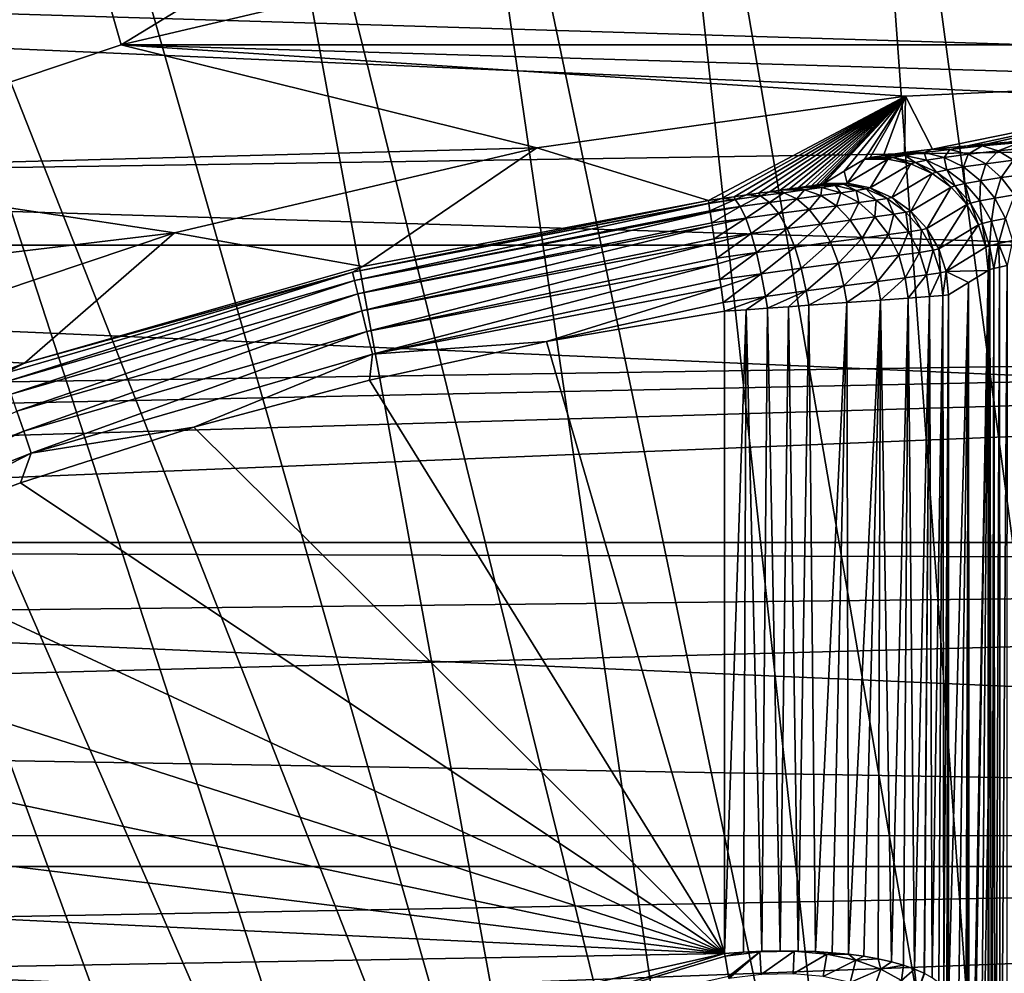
# Model space of a CAD drawing. Header units: metres. Extents: x -22 to 72, y -222 to 22.
# Tile 186 of 256: x -5.61 to -1.22, y 13.99 to 18.24. Entities that reach past the tile are written whole.
import ezdxf

# ---------------------------------------------------------------- set-up
doc = ezdxf.new("R2010")
doc.units = ezdxf.units.M
doc.layers.add('solid_509499_SW0002', color=7, linetype='CONTINUOUS')

msp = doc.modelspace()

# ---------------------------------------------------------------- linework, layer by layer
at = {"layer": 'solid_509499_SW0002'}
for points in [[(-0.612328, 11.68392, 120.188515), (-0.974193, 21.692097, 120.013718), (-1.946424, 21.626549, 120.013718)], [(-1.222978, 11.63586, 120.188515), (-1.946424, 21.626549, 120.013718), (-2.914736, 21.517445, 120.013718)], [(-1.222978, 11.63586, 120.188515), (-0.612328, 11.68392, 120.188515), (-1.946424, 21.626549, 120.013718)], [(-1.830276, 11.555908, 120.188515), (-2.914736, 21.517445, 120.013718), (-3.877178, 21.365009, 120.013718)], [(-1.830276, 11.555908, 120.188515), (-1.222978, 11.63586, 120.188515), (-2.914736, 21.517445, 120.013718)], [(-2.432557, 11.444283, 120.188515), (-3.877178, 21.365009, 120.013718), (-4.831811, 21.169548, 120.013718)], [(-2.432557, 11.444283, 120.188515), (-1.830276, 11.555908, 120.188515), (-3.877178, 21.365009, 120.013718)], [(-3.028171, 11.301288, 120.188515), (-4.831811, 21.169548, 120.013718), (-5.776714, 20.931454, 120.013718)], [(-3.028171, 11.301288, 120.188515), (-2.432557, 11.444283, 120.188515), (-4.831811, 21.169548, 120.013718)], [(-3.028171, 11.301288, 120.188515), (-5.776714, 20.931454, 120.013718), (-6.709983, 20.651205, 120.013718)], [(-3.615485, 11.127317, 120.188515), (-6.709983, 20.651205, 120.013718), (-7.62974, 20.329369, 120.013718)], [(-3.615485, 11.127317, 120.188515), (-3.028171, 11.301288, 120.188515), (-6.709983, 20.651205, 120.013718)], [(-4.192889, 10.922849, 120.188515), (-7.62974, 20.329369, 120.013718), (-8.53413, 19.966591, 120.013718)], [(-4.192889, 10.922849, 120.188515), (-3.615485, 11.127317, 120.188515), (-7.62974, 20.329369, 120.013718)], [(-4.7588, 10.68844, 120.188515), (-8.53413, 19.966591, 120.013718), (-9.421335, 19.563604, 120.013718)], [(-4.7588, 10.68844, 120.188515), (-4.192889, 10.922849, 120.188515), (-8.53413, 19.966591, 120.013718)], [(-5.311668, 10.424736, 120.188515), (-9.421335, 19.563604, 120.013718), (-10.289566, 19.121218, 120.013718)], [(-5.311668, 10.424736, 120.188515), (-4.7588, 10.68844, 120.188515), (-9.421335, 19.563604, 120.013718)], [(-5.849977, 10.132458, 120.188515), (-5.311668, 10.424736, 120.188515), (-10.289566, 19.121218, 120.013718)], [(-5.318014, 18.69006, 6.7), (-3.57045, 19.101093, 6.7), (-5.158547, 18.130413, 40.038475)], [(-3.57045, 19.101093, 6.7), (-3.463678, 18.529043, 40.038475), (-5.158547, 18.130413, 40.038475)], [(-6.828311, 19.064013, 6.7), (-5.318014, 18.69006, 6.7), (-7.019339, 18.119843, 6.7)], [(-7.019339, 18.119843, 6.7), (-5.318014, 18.69006, 6.7), (-6.809405, 17.577101, 40.038475)], [(-5.318014, 18.69006, 6.7), (-5.158547, 18.130413, 40.038475), (-6.809405, 17.577101, 40.038475)], [(-8.320589, 18.351847, 0.034086), (9.419344, 17.812874, 0.034086), (7.757732, 18.596777, 0.034086)], [(-5.158554, 18.130411, 90), (-5.158547, 18.130413, 40.038475), (-3.463678, 18.529043, 40.038475)], [(-3.463683, 18.529041, 90), (-5.158554, 18.130411, 90), (-3.463678, 18.529043, 40.038475)], [(5.158554, 18.130411, 90), (-5.158554, 18.130411, 90), (-3.463683, 18.529041, 90)], [(5.158554, 18.130411, 90), (-3.463683, 18.529041, 90), (3.463683, 18.529041, 90)], [(-14.462714, 17.236006), (-12.905463, 18.430925), (14.462714, 17.236006)], [(-12.905463, 18.430925), (12.905463, 18.430925), (14.462714, 17.236006)], [(-9.957514, 17.517717, 0.034086), (9.419344, 17.812874, 0.034086), (-8.320589, 18.351847, 0.034086)], [(-6.809413, 17.577099, 90), (-6.809405, 17.577101, 40.038475), (-5.158547, 18.130413, 40.038475)], [(-5.158554, 18.130411, 90), (-6.809413, 17.577099, 90), (-5.158547, 18.130413, 40.038475)], [(-3.303431, 17.67181, 90), (-6.809413, 17.577099, 90), (-5.158554, 18.130411, 90)], [(0, 17.977919, 90), (-5.158554, 18.130411, 90), (5.158554, 18.130411, 90)], [(-1.658791, 17.901228, 90), (-3.303431, 17.67181, 90), (-5.158554, 18.130411, 90)], [(0, 17.977919, 90), (-1.658791, 17.901228, 90), (-5.158554, 18.130411, 90)], [(-1.537294, 17.664787, 104.11422), (-1.658791, 17.901228, 90), (0, 17.977919, 90)], [(-1.381157, 17.680735, 103.939835), (-1.537294, 17.664787, 104.11422), (0, 17.977919, 90)], [(-1.292765, 17.688786, 103.861588), (-1.381157, 17.680735, 103.939835), (0, 17.977919, 90)], [(-1.19811, 17.696701, 103.790024), (-1.292765, 17.688786, 103.861588), (0, 17.977919, 90)], [(-2.53769, 17.436235, 110.508728), (-3.303431, 17.67181, 90), (-1.658791, 17.901228, 90)], [(-2.480081, 17.444578, 110.505585), (-2.53769, 17.436235, 110.508728), (-1.658791, 17.901228, 90)], [(-2.423141, 17.452744, 110.496185), (-2.480081, 17.444578, 110.505585), (-1.658791, 17.901228, 90)], [(-2.367756, 17.460617, 110.480675), (-2.423141, 17.452744, 110.496185), (-1.658791, 17.901228, 90)], [(-2.314668, 17.468111, 110.459328), (-2.367756, 17.460617, 110.480675), (-1.658791, 17.901228, 90)], [(-2.264556, 17.475149, 110.432487), (-2.314668, 17.468111, 110.459328), (-1.658791, 17.901228, 90)], [(-2.218028, 17.481678, 110.400566), (-2.264556, 17.475149, 110.432487), (-1.658791, 17.901228, 90)], [(-2.175621, 17.48765, 110.364037), (-2.218028, 17.481678, 110.400566), (-1.658791, 17.901228, 90)], [(-2.137779, 17.493031, 110.32341), (-2.175621, 17.48765, 110.364037), (-1.658791, 17.901228, 90)], [(-2.104899, 17.497793, 110.279243), (-2.137779, 17.493031, 110.32341), (-1.658791, 17.901228, 90)], [(-2.077294, 17.501921, 110.232124), (-2.104899, 17.497793, 110.279243), (-1.658791, 17.901228, 90)], [(-2.055173, 17.505402, 110.182564), (-2.077294, 17.501921, 110.232124), (-1.658791, 17.901228, 90)], [(-2.038746, 17.508226, 110.13121), (-2.055173, 17.505402, 110.182564), (-1.658791, 17.901228, 90)], [(-2.028151, 17.510376, 110.078812), (-2.038746, 17.508226, 110.13121), (-1.658791, 17.901228, 90)], [(-2.023374, 17.511854, 110.026176), (-2.028151, 17.510376, 110.078812), (-1.658791, 17.901228, 90)], [(-1.932446, 17.566481, 107.500099), (-2.023374, 17.511854, 110.026176), (-1.658791, 17.901228, 90)], [(-1.840897, 17.620955, 104.956375), (-1.932446, 17.566481, 107.500099), (-1.658791, 17.901228, 90)], [(-1.816115, 17.627386, 104.736359), (-1.840897, 17.620955, 104.956375), (-1.658791, 17.901228, 90)], [(-1.756975, 17.637205, 104.518257), (-1.816115, 17.627386, 104.736359), (-1.658791, 17.901228, 90)], [(-1.663446, 17.649944, 104.308777), (-1.756975, 17.637205, 104.518257), (-1.658791, 17.901228, 90)], [(-1.537294, 17.664787, 104.11422), (-1.663446, 17.649944, 104.308777), (-1.658791, 17.901228, 90)], [(-9.957514, 17.517717, 0.034086), (11.002612, 16.880907, 0.034086), (9.419344, 17.812874, 0.034086)], [(-3.303431, 17.67181, 90), (-4.919887, 17.291624, 90), (-6.809413, 17.577099, 90)], [(-4.079855, 17.14109, 110.508728), (-4.919887, 17.291624, 90), (-3.303431, 17.67181, 90)], [(-2.53769, 17.436235, 110.508728), (-4.079855, 17.14109, 110.508728), (-3.303431, 17.67181, 90)], [(-1.575781, 17.649755, 104.334122), (-1.663446, 17.649944, 104.308777), (-1.537294, 17.664787, 104.11422)], [(-1.575781, 17.649755, 104.334122), (-1.537294, 17.664787, 104.11422), (-1.460394, 17.664238, 104.147362)], [(-1.575781, 17.649755, 104.334122), (-1.460394, 17.664238, 104.147362), (-1.485332, 17.628065, 104.381866)], [(-1.460394, 17.664238, 104.147362), (-1.537294, 17.664787, 104.11422), (-1.381157, 17.680735, 103.939835)], [(-1.460394, 17.664238, 104.147362), (-1.378249, 17.642557, 104.20829), (-1.485332, 17.628065, 104.381866)], [(-1.460394, 17.664238, 104.147362), (-1.381157, 17.680735, 103.939835), (-1.316822, 17.679735, 103.978935)], [(-1.460394, 17.664238, 104.147362), (-1.316822, 17.679735, 103.978935), (-1.378249, 17.642557, 104.20829)], [(-1.316822, 17.679735, 103.978935), (-1.381157, 17.680735, 103.939835), (-1.292765, 17.688786, 103.861588)], [(-1.316822, 17.679735, 103.978935), (-1.244935, 17.658056, 104.051689), (-1.378249, 17.642557, 104.20829)], [(-1.316822, 17.679735, 103.978935), (-1.292765, 17.688786, 103.861588), (-1.19811, 17.696701, 103.790024)], [(-1.316822, 17.679735, 103.978935), (-1.19811, 17.696701, 103.790024), (-1.147682, 17.695169, 103.833282)], [(-1.316822, 17.679735, 103.978935), (-1.147682, 17.695169, 103.833282), (-1.244935, 17.658056, 104.051689)], [(-1.147682, 17.695169, 103.833282), (-1.087798, 17.673487, 103.916199), (-1.244935, 17.658056, 104.051689)], [(-1.244935, 17.658056, 104.051689), (-1.087798, 17.673487, 103.916199), (-1.17671, 17.615633, 104.118591)], [(-1.918946, 17.512861, 110.029846), (-1.932446, 17.566481, 107.500099), (-1.840897, 17.620955, 104.956375)], [(-1.737138, 17.62089, 104.959999), (-1.918946, 17.512861, 110.029846), (-1.840897, 17.620955, 104.956375)], [(-1.737138, 17.62089, 104.959999), (-1.81587, 17.491911, 110.03299), (-1.918946, 17.512861, 110.029846)], [(-1.737138, 17.62089, 104.959999), (-1.840897, 17.620955, 104.956375), (-1.816115, 17.627386, 104.736359)], [(-1.715093, 17.627378, 104.745064), (-1.816115, 17.627386, 104.736359), (-1.756975, 17.637205, 104.518257)], [(-1.715093, 17.627378, 104.745064), (-1.737138, 17.62089, 104.959999), (-1.816115, 17.627386, 104.736359)], [(-1.737138, 17.62089, 104.959999), (-1.634916, 17.599167, 104.963112), (-1.81587, 17.491911, 110.03299)], [(-1.661113, 17.637218, 104.534813), (-1.756975, 17.637205, 104.518257), (-1.663446, 17.649944, 104.308777)], [(-1.715093, 17.627378, 104.745064), (-1.756975, 17.637205, 104.518257), (-1.661113, 17.637218, 104.534813)], [(-1.715093, 17.627378, 104.745064), (-1.634916, 17.599167, 104.963112), (-1.737138, 17.62089, 104.959999)], [(-1.715093, 17.627378, 104.745064), (-1.661113, 17.637218, 104.534813), (-1.614511, 17.605665, 104.76355)], [(-1.715093, 17.627378, 104.745064), (-1.614511, 17.605665, 104.76355), (-1.634916, 17.599167, 104.963112)], [(-1.661113, 17.637218, 104.534813), (-1.663446, 17.649944, 104.308777), (-1.575781, 17.649755, 104.334122)], [(-1.661113, 17.637218, 104.534813), (-1.575781, 17.649755, 104.334122), (-1.564477, 17.615517, 104.568298)], [(-1.661113, 17.637218, 104.534813), (-1.564477, 17.615517, 104.568298), (-1.614511, 17.605665, 104.76355)], [(-1.575781, 17.649755, 104.334122), (-1.485332, 17.628065, 104.381866), (-1.564477, 17.615517, 104.568298)], [(-1.564477, 17.615517, 104.568298), (-1.485332, 17.628065, 104.381866), (-1.47385, 17.573048, 104.598534)], [(-1.485332, 17.628065, 104.381866), (-1.378249, 17.642557, 104.20829), (-1.400219, 17.585621, 104.425285)], [(-1.485332, 17.628065, 104.381866), (-1.400219, 17.585621, 104.425285), (-1.47385, 17.573048, 104.598534)], [(-1.378249, 17.642557, 104.20829), (-1.300636, 17.600128, 104.26403), (-1.400219, 17.585621, 104.425285)], [(-1.378249, 17.642557, 104.20829), (-1.244935, 17.658056, 104.051689), (-1.300636, 17.600128, 104.26403)], [(-1.244935, 17.658056, 104.051689), (-1.17671, 17.615633, 104.118591), (-1.300636, 17.600128, 104.26403)], [(-4.919887, 17.291624, 90), (-8.402176, 16.873825, 90), (-6.809413, 17.577099, 90)], [(-1.634916, 17.599167, 104.963112), (-1.719443, 17.449848, 110.035446), (-1.81587, 17.491911, 110.03299)], [(-1.634916, 17.599167, 104.963112), (-1.53943, 17.556654, 104.965538), (-1.719443, 17.449848, 110.035446)], [(-1.614511, 17.605665, 104.76355), (-1.53943, 17.556654, 104.965538), (-1.634916, 17.599167, 104.963112)], [(-1.614511, 17.605665, 104.76355), (-1.564477, 17.615517, 104.568298), (-1.520418, 17.563175, 104.780022)], [(-1.614511, 17.605665, 104.76355), (-1.520418, 17.563175, 104.780022), (-1.53943, 17.556654, 104.965538)], [(-1.564477, 17.615517, 104.568298), (-1.47385, 17.573048, 104.598534), (-1.520418, 17.563175, 104.780022)], [(-1.47385, 17.573048, 104.598534), (-1.400219, 17.585621, 104.425285), (-1.393192, 17.511669, 104.624184)], [(-1.400219, 17.585621, 104.425285), (-1.300636, 17.600128, 104.26403), (-1.324162, 17.524279, 104.462479)], [(-1.400219, 17.585621, 104.425285), (-1.324162, 17.524279, 104.462479), (-1.393192, 17.511669, 104.624184)], [(-1.300636, 17.600128, 104.26403), (-1.23095, 17.538811, 104.312141), (-1.324162, 17.524279, 104.462479)], [(-1.300636, 17.600128, 104.26403), (-1.17671, 17.615633, 104.118591), (-1.23095, 17.538811, 104.312141)], [(-1.17671, 17.615633, 104.118591), (-1.11513, 17.554319, 104.176727), (-1.23095, 17.538811, 104.312141)], [(-1.918946, 17.512861, 110.029846), (-2.023374, 17.511854, 110.026176), (-1.932446, 17.566481, 107.500099)], [(-1.53943, 17.556654, 104.965538), (-1.633937, 17.388535, 110.037109), (-1.719443, 17.449848, 110.035446)], [(-1.53943, 17.556654, 104.965538), (-1.454853, 17.495214, 104.967194), (-1.633937, 17.388535, 110.037109)], [(-1.520418, 17.563175, 104.780022), (-1.454853, 17.495214, 104.967194), (-1.53943, 17.556654, 104.965538)], [(-1.520418, 17.563175, 104.780022), (-1.47385, 17.573048, 104.598534), (-1.43693, 17.501766, 104.793755)], [(-1.520418, 17.563175, 104.780022), (-1.43693, 17.501766, 104.793755), (-1.454853, 17.495214, 104.967194)], [(-1.47385, 17.573048, 104.598534), (-1.393192, 17.511669, 104.624184), (-1.43693, 17.501766, 104.793755)], [(-1.324162, 17.524279, 104.462479), (-1.23095, 17.538811, 104.312141), (-1.260488, 17.446718, 104.491814)], [(-1.23095, 17.538811, 104.312141), (-1.172237, 17.461281, 104.350517), (-1.260488, 17.446718, 104.491814)], [(-1.23095, 17.538811, 104.312141), (-1.11513, 17.554319, 104.176727), (-1.172237, 17.461281, 104.350517)], [(-9.957514, 17.517717, 0.034086), (-11.511685, 16.537945, 0.034086), (11.002612, 16.880907, 0.034086)], [(-2.108599, 17.483589, 110.444412), (-2.175621, 17.48765, 110.364037), (-2.137779, 17.493031, 110.32341)], [(-2.031358, 17.494335, 110.35656), (-2.137779, 17.493031, 110.32341), (-2.104899, 17.497793, 110.279243)], [(-2.108599, 17.483589, 110.444412), (-2.137779, 17.493031, 110.32341), (-2.031358, 17.494335, 110.35656)], [(-2.108599, 17.483589, 110.444412), (-2.031358, 17.494335, 110.35656), (-2.035973, 17.458544, 110.516327)], [(-2.031358, 17.494335, 110.35656), (-2.104899, 17.497793, 110.279243), (-2.077294, 17.501921, 110.232124)], [(-1.972581, 17.502884, 110.255653), (-2.077294, 17.501921, 110.232124), (-2.055173, 17.505402, 110.182564)], [(-2.031358, 17.494335, 110.35656), (-2.077294, 17.501921, 110.232124), (-1.972581, 17.502884, 110.255653)], [(-1.972581, 17.502884, 110.255653), (-2.055173, 17.505402, 110.182564), (-2.038746, 17.508226, 110.13121)], [(-1.934595, 17.509096, 110.14537), (-2.038746, 17.508226, 110.13121), (-2.028151, 17.510376, 110.078812)], [(-1.972581, 17.502884, 110.255653), (-2.038746, 17.508226, 110.13121), (-1.934595, 17.509096, 110.14537)], [(-2.031358, 17.494335, 110.35656), (-1.946368, 17.470783, 110.413971), (-2.035973, 17.458544, 110.516327)], [(-2.031358, 17.494335, 110.35656), (-1.972581, 17.502884, 110.255653), (-1.946368, 17.470783, 110.413971)], [(-1.934595, 17.509096, 110.14537), (-2.028151, 17.510376, 110.078812), (-2.023374, 17.511854, 110.026176)], [(-1.934595, 17.509096, 110.14537), (-2.023374, 17.511854, 110.026176), (-1.918946, 17.512861, 110.029846)], [(-1.972581, 17.502884, 110.255653), (-1.934595, 17.509096, 110.14537), (-1.878149, 17.480511, 110.296341)], [(-1.972581, 17.502884, 110.255653), (-1.878149, 17.480511, 110.296341), (-1.946368, 17.470783, 110.413971)], [(-1.934595, 17.509096, 110.14537), (-1.918946, 17.512861, 110.029846), (-1.834044, 17.487591, 110.16774)], [(-1.934595, 17.509096, 110.14537), (-1.834044, 17.487591, 110.16774), (-1.878149, 17.480511, 110.296341)], [(-1.918946, 17.512861, 110.029846), (-1.81587, 17.491911, 110.03299), (-1.834044, 17.487591, 110.16774)], [(-1.834044, 17.487591, 110.16774), (-1.81587, 17.491911, 110.03299), (-1.739898, 17.445023, 110.187691)], [(-1.81587, 17.491911, 110.03299), (-1.719443, 17.449848, 110.035446), (-1.739898, 17.445023, 110.187691)], [(-1.454853, 17.495214, 104.967194), (-1.56314, 17.310684, 110.037903), (-1.633937, 17.388535, 110.037109)], [(-1.454853, 17.495214, 104.967194), (-1.384884, 17.41753, 104.967987), (-1.56314, 17.310684, 110.037903)], [(-1.43693, 17.501766, 104.793755), (-1.384884, 17.41753, 104.967987), (-1.454853, 17.495214, 104.967194)], [(-1.43693, 17.501766, 104.793755), (-1.393192, 17.511669, 104.624184), (-1.367696, 17.424124, 104.804138)], [(-1.43693, 17.501766, 104.793755), (-1.367696, 17.424124, 104.804138), (-1.384884, 17.41753, 104.967987)], [(-1.393192, 17.511669, 104.624184), (-1.324162, 17.524279, 104.462479), (-1.326032, 17.434065, 104.644142)], [(-1.393192, 17.511669, 104.624184), (-1.326032, 17.434065, 104.644142), (-1.367696, 17.424124, 104.804138)], [(-1.324162, 17.524279, 104.462479), (-1.260488, 17.446718, 104.491814), (-1.326032, 17.434065, 104.644142)], [(-2.535856, 17.423637, 110.612442), (-2.53769, 17.436235, 110.508728), (-2.480081, 17.444578, 110.505585)], [(-2.418888, 17.440464, 110.601501), (-2.535856, 17.423637, 110.612442), (-2.480081, 17.444578, 110.505585)], [(-2.418888, 17.440464, 110.601501), (-2.480081, 17.444578, 110.505585), (-2.423141, 17.452744, 110.496185)], [(-2.418888, 17.440464, 110.601501), (-2.423141, 17.452744, 110.496185), (-2.367756, 17.460617, 110.480675)], [(-2.418888, 17.440464, 110.601501), (-2.367756, 17.460617, 110.480675), (-2.306027, 17.456348, 110.569016)], [(-2.418888, 17.440464, 110.601501), (-2.306027, 17.456348, 110.569016), (-2.395508, 17.409107, 110.699188)], [(-2.306027, 17.456348, 110.569016), (-2.264803, 17.427378, 110.6614), (-2.395508, 17.409107, 110.699188)], [(-2.306027, 17.456348, 110.569016), (-2.367756, 17.460617, 110.480675), (-2.314668, 17.468111, 110.459328)], [(-2.306027, 17.456348, 110.569016), (-2.314668, 17.468111, 110.459328), (-2.264556, 17.475149, 110.432487)], [(-2.306027, 17.456348, 110.569016), (-2.264556, 17.475149, 110.432487), (-2.201318, 17.47084, 110.51606)], [(-2.306027, 17.456348, 110.569016), (-2.201318, 17.47084, 110.51606), (-2.264803, 17.427378, 110.6614)], [(-2.201318, 17.47084, 110.51606), (-2.143473, 17.443985, 110.599762), (-2.264803, 17.427378, 110.6614)], [(-2.264803, 17.427378, 110.6614), (-2.143473, 17.443985, 110.599762), (-2.224218, 17.378073, 110.745041)], [(-2.201318, 17.47084, 110.51606), (-2.264556, 17.475149, 110.432487), (-2.218028, 17.481678, 110.400566)], [(-2.143473, 17.443985, 110.599762), (-2.087883, 17.396585, 110.675499), (-2.224218, 17.378073, 110.745041)], [(-2.108599, 17.483589, 110.444412), (-2.218028, 17.481678, 110.400566), (-2.175621, 17.48765, 110.364037)], [(-2.201318, 17.47084, 110.51606), (-2.218028, 17.481678, 110.400566), (-2.108599, 17.483589, 110.444412)], [(-2.201318, 17.47084, 110.51606), (-2.108599, 17.483589, 110.444412), (-2.143473, 17.443985, 110.599762)], [(-2.108599, 17.483589, 110.444412), (-2.035973, 17.458544, 110.516327), (-2.143473, 17.443985, 110.599762)], [(-2.143473, 17.443985, 110.599762), (-2.035973, 17.458544, 110.516327), (-2.087883, 17.396585, 110.675499)], [(-2.035973, 17.458544, 110.516327), (-1.967039, 17.412779, 110.581337), (-2.087883, 17.396585, 110.675499)], [(-2.035973, 17.458544, 110.516327), (-1.946368, 17.470783, 110.413971), (-1.967039, 17.412779, 110.581337)], [(-1.946368, 17.470783, 110.413971), (-1.866271, 17.426367, 110.46579), (-1.967039, 17.412779, 110.581337)], [(-1.946368, 17.470783, 110.413971), (-1.878149, 17.480511, 110.296341), (-1.866271, 17.426367, 110.46579)], [(-1.878149, 17.480511, 110.296341), (-1.834044, 17.487591, 110.16774), (-1.789527, 17.43716, 110.332947)], [(-1.878149, 17.480511, 110.296341), (-1.789527, 17.43716, 110.332947), (-1.866271, 17.426367, 110.46579)], [(-1.834044, 17.487591, 110.16774), (-1.739898, 17.445023, 110.187691), (-1.789527, 17.43716, 110.332947)], [(-1.789527, 17.43716, 110.332947), (-1.739898, 17.445023, 110.187691), (-1.71064, 17.37475, 110.363861)], [(-1.739898, 17.445023, 110.187691), (-1.719443, 17.449848, 110.035446), (-1.656325, 17.38328, 110.20433)], [(-1.739898, 17.445023, 110.187691), (-1.656325, 17.38328, 110.20433), (-1.71064, 17.37475, 110.363861)], [(-1.719443, 17.449848, 110.035446), (-1.633937, 17.388535, 110.037109), (-1.656325, 17.38328, 110.20433)], [(-1.326032, 17.434065, 104.644142), (-1.260488, 17.446718, 104.491814), (-1.275305, 17.34363, 104.657516)], [(-1.260488, 17.446718, 104.491814), (-1.21198, 17.356335, 104.512024), (-1.275305, 17.34363, 104.657516)], [(-1.260488, 17.446718, 104.491814), (-1.172237, 17.461281, 104.350517), (-1.21198, 17.356335, 104.512024)], [(-4.125805, 17.115503, 110.618538), (-4.079855, 17.14109, 110.508728), (-2.53769, 17.436235, 110.508728)], [(-2.535856, 17.423637, 110.612442), (-4.125805, 17.115503, 110.618538), (-2.53769, 17.436235, 110.508728)], [(-2.535856, 17.423637, 110.612442), (-2.535648, 17.422205, 110.618538), (-4.125805, 17.115503, 110.618538)], [(-4.125805, 17.115503, 110.618538), (-2.535648, 17.422205, 110.618538), (-4.116889, 17.078514, 110.722641)], [(-2.535648, 17.422205, 110.618538), (-2.530913, 17.389671, 110.711922), (-4.116889, 17.078514, 110.722641)], [(-2.418888, 17.440464, 110.601501), (-2.535648, 17.422205, 110.618538), (-2.535856, 17.423637, 110.612442)], [(-2.418888, 17.440464, 110.601501), (-2.530913, 17.389671, 110.711922), (-2.535648, 17.422205, 110.618538)], [(-2.418888, 17.440464, 110.601501), (-2.395508, 17.409107, 110.699188), (-2.530913, 17.389671, 110.711922)], [(-2.395508, 17.409107, 110.699188), (-2.530168, 17.384552, 110.722641), (-2.530913, 17.389671, 110.711922)], [(-2.395508, 17.409107, 110.699188), (-2.52308, 17.335855, 110.80201), (-2.530168, 17.384552, 110.722641)], [(-2.395508, 17.409107, 110.699188), (-2.371032, 17.357645, 110.787659), (-2.52308, 17.335855, 110.80201)], [(-2.395508, 17.409107, 110.699188), (-2.264803, 17.427378, 110.6614), (-2.371032, 17.357645, 110.787659)], [(-2.264803, 17.427378, 110.6614), (-2.224218, 17.378073, 110.745041), (-2.371032, 17.357645, 110.787659)], [(-2.087883, 17.396585, 110.675499), (-1.967039, 17.412779, 110.581337), (-2.03701, 17.330744, 110.739922)], [(-1.967039, 17.412779, 110.581337), (-1.90485, 17.348322, 110.636581), (-2.03701, 17.330744, 110.739922)], [(-1.967039, 17.412779, 110.581337), (-1.866271, 17.426367, 110.46579), (-1.90485, 17.348322, 110.636581)], [(-1.866271, 17.426367, 110.46579), (-1.794615, 17.363054, 110.50972), (-1.90485, 17.348322, 110.636581)], [(-1.866271, 17.426367, 110.46579), (-1.789527, 17.43716, 110.332947), (-1.794615, 17.363054, 110.50972)], [(-1.789527, 17.43716, 110.332947), (-1.71064, 17.37475, 110.363861), (-1.794615, 17.363054, 110.50972)], [(-1.384884, 17.41753, 104.967987), (-1.510186, 17.219748, 110.037788), (-1.56314, 17.310684, 110.037903)], [(-1.384884, 17.41753, 104.967987), (-1.332583, 17.327002, 104.967896), (-1.510186, 17.219748, 110.037788)], [(-1.367696, 17.424124, 104.804138), (-1.332583, 17.327002, 104.967896), (-1.384884, 17.41753, 104.967987)], [(-1.367696, 17.424124, 104.804138), (-1.326032, 17.434065, 104.644142), (-1.315744, 17.333641, 104.810738)], [(-1.367696, 17.424124, 104.804138), (-1.315744, 17.333641, 104.810738), (-1.332583, 17.327002, 104.967896)], [(-1.326032, 17.434065, 104.644142), (-1.275305, 17.34363, 104.657516), (-1.315744, 17.333641, 104.810738)], [(-2.530913, 17.389671, 110.711922), (-2.530168, 17.384552, 110.722641), (-4.116889, 17.078514, 110.722641)], [(-4.116889, 17.078514, 110.722641), (-2.530168, 17.384552, 110.722641), (-4.102817, 17.020138, 110.815804)], [(-2.530168, 17.384552, 110.722641), (-2.52308, 17.335855, 110.80201), (-4.102817, 17.020138, 110.815804)], [(-2.371032, 17.357645, 110.787659), (-2.521519, 17.32513, 110.815804), (-2.52308, 17.335855, 110.80201)], [(-2.371032, 17.357645, 110.787659), (-2.512706, 17.264572, 110.878723), (-2.521519, 17.32513, 110.815804)], [(-2.371032, 17.357645, 110.787659), (-2.346544, 17.288359, 110.862976), (-2.512706, 17.264572, 110.878723)], [(-2.371032, 17.357645, 110.787659), (-2.224218, 17.378073, 110.745041), (-2.346544, 17.288359, 110.862976)], [(-2.224218, 17.378073, 110.745041), (-2.186071, 17.310614, 110.816223), (-2.346544, 17.288359, 110.862976)], [(-2.224218, 17.378073, 110.745041), (-2.087883, 17.396585, 110.675499), (-2.186071, 17.310614, 110.816223)], [(-2.087883, 17.396585, 110.675499), (-2.03701, 17.330744, 110.739922), (-2.186071, 17.310614, 110.816223)], [(-1.90485, 17.348322, 110.636581), (-1.794615, 17.363054, 110.50972), (-1.85216, 17.268028, 110.679596)], [(-1.794615, 17.363054, 110.50972), (-1.734573, 17.283649, 110.543831), (-1.85216, 17.268028, 110.679596)], [(-1.794615, 17.363054, 110.50972), (-1.71064, 17.37475, 110.363861), (-1.734573, 17.283649, 110.543831)], [(-1.71064, 17.37475, 110.363861), (-1.644983, 17.296047, 110.387703), (-1.734573, 17.283649, 110.543831)], [(-1.71064, 17.37475, 110.363861), (-1.656325, 17.38328, 110.20433), (-1.644983, 17.296047, 110.387703)], [(-1.656325, 17.38328, 110.20433), (-1.633937, 17.388535, 110.037109), (-1.587029, 17.305094, 110.216919)], [(-1.656325, 17.38328, 110.20433), (-1.587029, 17.305094, 110.216919), (-1.644983, 17.296047, 110.387703)], [(-1.633937, 17.388535, 110.037109), (-1.56314, 17.310684, 110.037903), (-1.587029, 17.305094, 110.216919)], [(-1.275305, 17.34363, 104.657516), (-1.21198, 17.356335, 104.512024), (-1.243229, 17.244314, 104.663742)], [(-1.21198, 17.356335, 104.512024), (-1.18076, 17.257076, 104.522217), (-1.243229, 17.244314, 104.663742)], [(-2.52308, 17.335855, 110.80201), (-2.521519, 17.32513, 110.815804), (-4.102817, 17.020138, 110.815804)], [(-4.102817, 17.020138, 110.815804), (-2.521519, 17.32513, 110.815804), (-4.08428, 16.943243, 110.89344)], [(-2.521519, 17.32513, 110.815804), (-2.512706, 17.264572, 110.878723), (-4.08428, 16.943243, 110.89344)], [(-2.186071, 17.310614, 110.816223), (-2.03701, 17.330744, 110.739922), (-2.15205, 17.227989, 110.871803)], [(-2.03701, 17.330744, 110.739922), (-1.993109, 17.249374, 110.790176), (-2.15205, 17.227989, 110.871803)], [(-2.03701, 17.330744, 110.739922), (-1.90485, 17.348322, 110.636581), (-1.993109, 17.249374, 110.790176)], [(-1.90485, 17.348322, 110.636581), (-1.85216, 17.268028, 110.679596), (-1.993109, 17.249374, 110.790176)], [(-1.332583, 17.327002, 104.967896), (-1.477421, 17.119753, 110.036766), (-1.510186, 17.219748, 110.037788)], [(-1.332583, 17.327002, 104.967896), (-1.300235, 17.227585, 104.966919), (-1.477421, 17.119753, 110.036766)], [(-1.315744, 17.333641, 104.810738), (-1.300235, 17.227585, 104.966919), (-1.332583, 17.327002, 104.967896)], [(-1.315744, 17.333641, 104.810738), (-1.275305, 17.34363, 104.657516), (-1.283344, 17.234276, 104.813248)], [(-1.315744, 17.333641, 104.810738), (-1.283344, 17.234276, 104.813248), (-1.300235, 17.227585, 104.966919)], [(-1.275305, 17.34363, 104.657516), (-1.243229, 17.244314, 104.663742), (-1.283344, 17.234276, 104.813248)], [(-4.919887, 17.291624, 90), (-6.494368, 16.763912, 90), (-8.402176, 16.873825, 90)], [(-5.589622, 16.709827, 110.508728), (-6.494368, 16.763912, 90), (-4.919887, 17.291624, 90)], [(-4.079855, 17.14109, 110.508728), (-5.589622, 16.709827, 110.508728), (-4.919887, 17.291624, 90)], [(-2.346544, 17.288359, 110.862976), (-2.510127, 17.246857, 110.89344), (-2.512706, 17.264572, 110.878723)], [(-2.346544, 17.288359, 110.862976), (-2.500248, 17.17898, 110.93866), (-2.510127, 17.246857, 110.89344)], [(-2.346544, 17.288359, 110.862976), (-2.323129, 17.204317, 110.921822), (-2.500248, 17.17898, 110.93866)], [(-2.346544, 17.288359, 110.862976), (-2.186071, 17.310614, 110.816223), (-2.323129, 17.204317, 110.921822)], [(-2.186071, 17.310614, 110.816223), (-2.15205, 17.227989, 110.871803), (-2.323129, 17.204317, 110.921822)], [(-1.85216, 17.268028, 110.679596), (-1.734573, 17.283649, 110.543831), (-1.811304, 17.175453, 110.708473)], [(-1.734573, 17.283649, 110.543831), (-1.688805, 17.191668, 110.566597), (-1.811304, 17.175453, 110.708473)], [(-1.734573, 17.283649, 110.543831), (-1.644983, 17.296047, 110.387703), (-1.688805, 17.191668, 110.566597)], [(-1.644983, 17.296047, 110.387703), (-1.595464, 17.204536, 110.403419), (-1.688805, 17.191668, 110.566597)], [(-1.644983, 17.296047, 110.387703), (-1.587029, 17.305094, 110.216919), (-1.595464, 17.204536, 110.403419)], [(-1.587029, 17.305094, 110.216919), (-1.535078, 17.213932, 110.224915), (-1.595464, 17.204536, 110.403419)], [(-1.587029, 17.305094, 110.216919), (-1.56314, 17.310684, 110.037903), (-1.535078, 17.213932, 110.224915)], [(-1.56314, 17.310684, 110.037903), (-1.510186, 17.219748, 110.037788), (-1.535078, 17.213932, 110.224915)], [(-15.909897, 15.909908), (-14.462714, 17.236006), (15.909897, 15.909908)], [(-14.462714, 17.236006), (14.462714, 17.236006), (15.909897, 15.909908)], [(-2.512706, 17.264572, 110.878723), (-2.510127, 17.246857, 110.89344), (-4.08428, 16.943243, 110.89344)], [(-4.08428, 16.943243, 110.89344), (-2.510127, 17.246857, 110.89344), (-4.062191, 16.85161, 110.951752)], [(-2.510127, 17.246857, 110.89344), (-2.500248, 17.17898, 110.93866), (-4.062191, 16.85161, 110.951752)], [(-2.323129, 17.204317, 110.921822), (-2.15205, 17.227989, 110.871803), (-2.301825, 17.109243, 110.961571)], [(-2.15205, 17.227989, 110.871803), (-2.123663, 17.13386, 110.909325), (-2.301825, 17.109243, 110.961571)], [(-2.15205, 17.227989, 110.871803), (-1.993109, 17.249374, 110.790176), (-2.123663, 17.13386, 110.909325)], [(-1.993109, 17.249374, 110.790176), (-1.958122, 17.156084, 110.824028), (-2.123663, 17.13386, 110.909325)], [(-1.993109, 17.249374, 110.790176), (-1.85216, 17.268028, 110.679596), (-1.958122, 17.156084, 110.824028)], [(-1.85216, 17.268028, 110.679596), (-1.811304, 17.175453, 110.708473), (-1.958122, 17.156084, 110.824028)], [(-1.300235, 17.227585, 104.966919), (-1.289257, 17.123735, 104.965103), (-1.477421, 17.119753, 110.036766)], [(-1.283344, 17.234276, 104.813248), (-1.289257, 17.123735, 104.965103), (-1.300235, 17.227585, 104.966919)], [(-1.283344, 17.234276, 104.813248), (-1.28141, 17.127464, 104.870232), (-1.289257, 17.123735, 104.965103)], [(-1.283344, 17.234276, 104.813248), (-1.243229, 17.244314, 104.663742), (-1.264516, 17.132553, 104.776268)], [(-1.283344, 17.234276, 104.813248), (-1.264516, 17.132553, 104.776268), (-1.28141, 17.127464, 104.870232)], [(-1.243229, 17.244314, 104.663742), (-1.238669, 17.138887, 104.684135), (-1.264516, 17.132553, 104.776268)], [(-1.243229, 17.244314, 104.663742), (-1.18076, 17.257076, 104.522217), (-1.204066, 17.146345, 104.594734)], [(-1.243229, 17.244314, 104.663742), (-1.204066, 17.146345, 104.594734), (-1.238669, 17.138887, 104.684135)], [(-2.323129, 17.204317, 110.921822), (-2.496552, 17.153582, 110.951752), (-2.500248, 17.17898, 110.93866)], [(-2.323129, 17.204317, 110.921822), (-2.486261, 17.08287, 110.979164), (-2.496552, 17.153582, 110.951752)], [(-2.323129, 17.204317, 110.921822), (-2.301825, 17.109243, 110.961571), (-2.486261, 17.08287, 110.979164)], [(-1.811304, 17.175453, 110.708473), (-1.688805, 17.191668, 110.566597), (-1.784091, 17.074699, 110.721954)], [(-1.688805, 17.191668, 110.566597), (-1.659339, 17.091187, 110.577011), (-1.784091, 17.074699, 110.721954)], [(-1.688805, 17.191668, 110.566597), (-1.595464, 17.204536, 110.403419), (-1.659339, 17.091187, 110.577011)], [(-1.595464, 17.204536, 110.403419), (-1.564276, 17.104269, 110.410316), (-1.659339, 17.091187, 110.577011)], [(-1.595464, 17.204536, 110.403419), (-1.535078, 17.213932, 110.224915), (-1.564276, 17.104269, 110.410316)], [(-1.535078, 17.213932, 110.224915), (-1.502774, 17.113827, 110.227951), (-1.564276, 17.104269, 110.410316)], [(-1.535078, 17.213932, 110.224915), (-1.510186, 17.219748, 110.037788), (-1.502774, 17.113827, 110.227951)], [(-1.510186, 17.219748, 110.037788), (-1.477421, 17.119753, 110.036766), (-1.502774, 17.113827, 110.227951)], [(-4.125805, 17.115503, 110.618538), (-5.589622, 16.709827, 110.508728), (-4.079855, 17.14109, 110.508728)], [(-2.500248, 17.17898, 110.93866), (-2.496552, 17.153582, 110.951752), (-4.062191, 16.85161, 110.951752)], [(-4.062191, 16.85161, 110.951752), (-2.496552, 17.153582, 110.951752), (-4.037635, 16.749739, 110.987862)], [(-2.496552, 17.153582, 110.951752), (-2.486261, 17.08287, 110.979164), (-4.037635, 16.749739, 110.987862)], [(-2.123663, 17.13386, 110.909325), (-1.958122, 17.156084, 110.824028), (-2.102167, 17.032396, 110.927109)], [(-1.958122, 17.156084, 110.824028), (-1.933601, 17.055002, 110.839989), (-2.102167, 17.032396, 110.927109)], [(-1.958122, 17.156084, 110.824028), (-1.811304, 17.175453, 110.708473), (-1.933601, 17.055002, 110.839989)], [(-1.811304, 17.175453, 110.708473), (-1.784091, 17.074699, 110.721954), (-1.933601, 17.055002, 110.839989)], [(-1.257732, 12.384111, 104.748535), (-1.264516, 17.132553, 104.776268), (-1.238669, 17.138887, 104.684135)], [(-1.235947, 12.369428, 104.676071), (-1.257732, 12.384111, 104.748535), (-1.238669, 17.138887, 104.684135)], [(-1.235947, 12.369428, 104.676071), (-1.238669, 17.138887, 104.684135), (-1.204066, 17.146345, 104.594734)], [(-1.208099, 12.350975, 104.603958), (-1.235947, 12.369428, 104.676071), (-1.204066, 17.146345, 104.594734)], [(-5.681053, 16.663984, 110.618538), (-5.589622, 16.709827, 110.508728), (-4.125805, 17.115503, 110.618538)], [(-5.681053, 16.663984, 110.618538), (-4.125805, 17.115503, 110.618538), (-5.668776, 16.62797, 110.722641)], [(-4.125805, 17.115503, 110.618538), (-4.116889, 17.078514, 110.722641), (-5.668776, 16.62797, 110.722641)], [(-2.301825, 17.109243, 110.961571), (-2.48146, 17.049887, 110.987862), (-2.486261, 17.08287, 110.979164)], [(-2.301825, 17.109243, 110.961571), (-2.471361, 16.980501, 110.998444), (-2.48146, 17.049887, 110.987862)], [(-2.301825, 17.109243, 110.961571), (-2.283574, 17.007347, 110.980476), (-2.471361, 16.980501, 110.998444)], [(-2.301825, 17.109243, 110.961571), (-2.123663, 17.13386, 110.909325), (-2.283574, 17.007347, 110.980476)], [(-2.123663, 17.13386, 110.909325), (-2.102167, 17.032396, 110.927109), (-2.283574, 17.007347, 110.980476)], [(-1.659339, 17.091187, 110.577011), (-1.564276, 17.104269, 110.410316), (-1.645892, 16.999891, 110.572655)], [(-1.564276, 17.104269, 110.410316), (-1.551741, 17.006985, 110.40583), (-1.645892, 16.999891, 110.572655)], [(-1.564276, 17.104269, 110.410316), (-1.502774, 17.113827, 110.227951), (-1.551741, 17.006985, 110.40583)], [(-1.502774, 17.113827, 110.227951), (-1.491179, 17.012125, 110.224342), (-1.551741, 17.006985, 110.40583)], [(-1.502774, 17.113827, 110.227951), (-1.477421, 17.119753, 110.036766), (-1.491179, 17.012125, 110.224342)], [(-1.477421, 17.119753, 110.036766), (-1.466298, 17.015234, 110.034897), (-1.491179, 17.012125, 110.224342)], [(-1.377988, 17.069614, 107.506042), (-1.477421, 17.119753, 110.036766), (-1.289257, 17.123735, 104.965103)], [(-1.377988, 17.069614, 107.506042), (-1.466298, 17.015234, 110.034897), (-1.477421, 17.119753, 110.036766)], [(-1.374979, 12.457884, 107.419868), (-1.377988, 17.069614, 107.506042), (-1.289257, 17.123735, 104.965103)], [(-1.374979, 12.457884, 107.419868), (-1.289257, 17.123735, 104.965103), (-1.372804, 12.447735, 107.357582)], [(-1.372804, 12.447735, 107.357582), (-1.289257, 17.123735, 104.965103), (-1.366214, 12.433308, 107.168877)], [(-1.366214, 12.433308, 107.168877), (-1.289257, 17.123735, 104.965103), (-1.327713, 12.419573, 106.066338)], [(-1.327713, 12.419573, 106.066338), (-1.289257, 17.123735, 104.965103), (-1.289257, 14.764738, 104.965103)], [(-1.289257, 14.764738, 104.965103), (-1.289257, 17.123735, 104.965103), (-1.28141, 17.127464, 104.870232)], [(-1.289257, 12.40575, 104.965103), (-1.289257, 14.764738, 104.965103), (-1.28141, 17.127464, 104.870232)], [(-1.273724, 12.39503, 104.821053), (-1.289257, 12.40575, 104.965103), (-1.28141, 17.127464, 104.870232)], [(-1.273724, 12.39503, 104.821053), (-1.28141, 17.127464, 104.870232), (-1.264516, 17.132553, 104.776268)], [(-1.257732, 12.384111, 104.748535), (-1.273724, 12.39503, 104.821053), (-1.264516, 17.132553, 104.776268)], [(-5.668776, 16.62797, 110.722641), (-4.116889, 17.078514, 110.722641), (-5.649399, 16.571133, 110.815804)], [(-4.116889, 17.078514, 110.722641), (-4.102817, 17.020138, 110.815804), (-5.649399, 16.571133, 110.815804)], [(-2.486261, 17.08287, 110.979164), (-2.48146, 17.049887, 110.987862), (-4.037635, 16.749739, 110.987862)], [(-4.037635, 16.749739, 110.987862), (-2.48146, 17.049887, 110.987862), (-3.26009, 16.806744, 111)], [(-2.48146, 17.049887, 110.987862), (-2.471361, 16.980501, 110.998444), (-3.26009, 16.806744, 111)], [(-2.102167, 17.032396, 110.927109), (-1.933601, 17.055002, 110.839989), (-2.090412, 16.968416, 110.92691)], [(-1.933601, 17.055002, 110.839989), (-1.920215, 16.980406, 110.838127), (-2.090412, 16.968416, 110.92691)], [(-1.933601, 17.055002, 110.839989), (-1.784091, 17.074699, 110.721954), (-1.920215, 16.980406, 110.838127)], [(-1.784091, 17.074699, 110.721954), (-1.770208, 16.990976, 110.718544), (-1.920215, 16.980406, 110.838127)], [(-1.784091, 17.074699, 110.721954), (-1.659339, 17.091187, 110.577011), (-1.770208, 16.990976, 110.718544)], [(-1.659339, 17.091187, 110.577011), (-1.645892, 16.999891, 110.572655), (-1.770208, 16.990976, 110.718544)], [(-1.377988, 17.069614, 107.506042), (-1.466298, 13.871448, 110.034897), (-1.466298, 17.015234, 110.034897)], [(-1.428754, 13.249755, 108.959785), (-1.466298, 13.871448, 110.034897), (-1.377988, 17.069614, 107.506042)], [(-1.428754, 13.249755, 108.959785), (-1.377988, 17.069614, 107.506042), (-1.391491, 12.632495, 107.892693)], [(-1.385581, 12.548489, 107.72348), (-1.391491, 12.632495, 107.892693), (-1.377988, 17.069614, 107.506042)], [(-1.385581, 12.548489, 107.72348), (-1.377988, 17.069614, 107.506042), (-1.383535, 12.525357, 107.664871)], [(-1.383535, 12.525357, 107.664871), (-1.377988, 17.069614, 107.506042), (-1.379305, 12.486332, 107.543755)], [(-1.379305, 12.486332, 107.543755), (-1.377988, 17.069614, 107.506042), (-1.374979, 12.457884, 107.419868)], [(-5.649399, 16.571133, 110.815804), (-4.102817, 17.020138, 110.815804), (-5.623876, 16.496267, 110.89344)], [(-4.102817, 17.020138, 110.815804), (-4.08428, 16.943243, 110.89344), (-5.623876, 16.496267, 110.89344)], [(-2.283574, 17.007347, 110.980476), (-2.465689, 16.941525, 111), (-2.471361, 16.980501, 110.998444)], [(-2.283574, 17.007347, 110.980476), (-2.369675, 16.948483, 110.995377), (-2.465689, 16.941525, 111)], [(-2.283574, 17.007347, 110.980476), (-2.274529, 16.955322, 110.98156), (-2.369675, 16.948483, 110.995377)], [(-2.283574, 17.007347, 110.980476), (-2.102167, 17.032396, 110.927109), (-2.274529, 16.955322, 110.98156)], [(-2.102167, 17.032396, 110.927109), (-2.18115, 16.961985, 110.958664), (-2.274529, 16.955322, 110.98156)], [(-2.102167, 17.032396, 110.927109), (-2.090412, 16.968416, 110.92691), (-2.18115, 16.961985, 110.958664)], [(-1.618199, 14.005158, 110.530807), (-1.645892, 16.999891, 110.572655), (-1.551741, 17.006985, 110.40583)], [(-1.575511, 13.986323, 110.455612), (-1.618199, 14.005158, 110.530807), (-1.551741, 17.006985, 110.40583)], [(-1.57342, 13.985275, 110.451508), (-1.575511, 13.986323, 110.455612), (-1.551741, 17.006985, 110.40583)], [(-1.53932, 13.965889, 110.376617), (-1.57342, 13.985275, 110.451508), (-1.551741, 17.006985, 110.40583)], [(-1.53932, 13.965889, 110.376617), (-1.551741, 17.006985, 110.40583), (-1.491179, 17.012125, 110.224342)], [(-1.510007, 13.944007, 110.294403), (-1.53932, 13.965889, 110.376617), (-1.491179, 17.012125, 110.224342)], [(-1.487899, 13.920855, 110.209587), (-1.510007, 13.944007, 110.294403), (-1.491179, 17.012125, 110.224342)], [(-1.487899, 13.920855, 110.209587), (-1.491179, 17.012125, 110.224342), (-1.466298, 17.015234, 110.034897)], [(-1.473263, 13.896597, 110.122841), (-1.487899, 13.920855, 110.209587), (-1.466298, 17.015234, 110.034897)], [(-1.466298, 13.871448, 110.034897), (-1.473263, 13.896597, 110.122841), (-1.466298, 17.015234, 110.034897)], [(-2.471361, 16.980501, 110.998444), (-2.465689, 16.941525, 111), (-3.26009, 16.806744, 111)], [(-2.217749, 14.086344, 110.968773), (-2.274529, 16.955322, 110.98156), (-2.18115, 16.961985, 110.958664)], [(-2.13788, 14.085892, 110.944748), (-2.217749, 14.086344, 110.968773), (-2.18115, 16.961985, 110.958664)], [(-2.13788, 14.085892, 110.944748), (-2.18115, 16.961985, 110.958664), (-2.090412, 16.968416, 110.92691)], [(-2.060179, 14.083224, 110.914093), (-2.13788, 14.085892, 110.944748), (-2.090412, 16.968416, 110.92691)], [(-2.060179, 14.083224, 110.914093), (-2.090412, 16.968416, 110.92691), (-1.920215, 16.980406, 110.838127)], [(-1.985142, 14.078355, 110.876968), (-2.060179, 14.083224, 110.914093), (-1.920215, 16.980406, 110.838127)], [(-1.913242, 14.071303, 110.833549), (-1.985142, 14.078355, 110.876968), (-1.920215, 16.980406, 110.838127)], [(-1.913242, 14.071303, 110.833549), (-1.920215, 16.980406, 110.838127), (-1.770208, 16.990976, 110.718544)], [(-1.844971, 14.062112, 110.784035), (-1.913242, 14.071303, 110.833549), (-1.770208, 16.990976, 110.718544)], [(-1.780834, 14.050831, 110.728683), (-1.844971, 14.062112, 110.784035), (-1.770208, 16.990976, 110.718544)], [(-1.721333, 14.037521, 110.667786), (-1.780834, 14.050831, 110.728683), (-1.770208, 16.990976, 110.718544)], [(-1.721333, 14.037521, 110.667786), (-1.770208, 16.990976, 110.718544), (-1.645892, 16.999891, 110.572655)], [(-1.666959, 14.022264, 110.601692), (-1.721333, 14.037521, 110.667786), (-1.645892, 16.999891, 110.572655)], [(-1.618199, 14.005158, 110.530807), (-1.666959, 14.022264, 110.601692), (-1.645892, 16.999891, 110.572655)], [(-5.623876, 16.496267, 110.89344), (-4.08428, 16.943243, 110.89344), (-5.59346, 16.407051, 110.951752)], [(-4.08428, 16.943243, 110.89344), (-4.062191, 16.85161, 110.951752), (-5.59346, 16.407051, 110.951752)], [(-3.26009, 16.806744, 111), (-2.465689, 16.941525, 111), (-2.465689, 14.074325, 111)], [(-2.369675, 16.948483, 110.995377), (-2.465689, 14.074325, 111), (-2.465689, 16.941525, 111)], [(-2.38208, 14.080557, 110.996498), (-2.465689, 14.074325, 111), (-2.369675, 16.948483, 110.995377)], [(-2.299288, 14.084563, 110.986061), (-2.38208, 14.080557, 110.996498), (-2.369675, 16.948483, 110.995377)], [(-2.299288, 14.084563, 110.986061), (-2.369675, 16.948483, 110.995377), (-2.274529, 16.955322, 110.98156)], [(-2.217749, 14.086344, 110.968773), (-2.299288, 14.084563, 110.986061), (-2.274529, 16.955322, 110.98156)], [(-13.468556, 15.880045, 0.034086), (12.494431, 15.808596, 0.034086), (11.002612, 16.880907, 0.034086)], [(-13.468556, 15.880045, 0.034086), (11.002612, 16.880907, 0.034086), (-12.84304, 16.174217, 0.034086)], [(-12.84304, 16.174217, 0.034086), (11.002612, 16.880907, 0.034086), (-12.187861, 16.394487, 0.034086)], [(-12.187861, 16.394487, 0.034086), (11.002612, 16.880907, 0.034086), (-11.511685, 16.537945, 0.034086)], [(-5.59346, 16.407051, 110.951752), (-4.062191, 16.85161, 110.951752), (-5.559647, 16.307869, 110.987862)], [(-4.062191, 16.85161, 110.951752), (-4.037635, 16.749739, 110.987862), (-5.559647, 16.307869, 110.987862)], [(-4.050182, 16.634026, 111), (-3.26009, 16.806744, 111), (-2.465689, 14.074325, 111)], [(-4.037635, 16.749739, 110.987862), (-3.26009, 16.806744, 111), (-4.050182, 16.634026, 111)], [(-5.589622, 16.709827, 110.508728), (-7.055001, 16.14587, 110.508728), (-6.494368, 16.763912, 90)], [(-5.559647, 16.307869, 110.987862), (-4.037635, 16.749739, 110.987862), (-4.833591, 16.423494, 111)], [(-4.037635, 16.749739, 110.987862), (-4.050182, 16.634026, 111), (-4.833591, 16.423494, 111)], [(-5.681053, 16.663984, 110.618538), (-7.055001, 16.14587, 110.508728), (-5.589622, 16.709827, 110.508728)], [(-4.833591, 16.423494, 111), (-4.050182, 16.634026, 111), (-2.465689, 14.074325, 111)], [(-5.623876, 16.496267, 110.89344), (-5.59346, 16.407051, 110.951752), (-7.077401, 15.823669, 110.951752)], [(-7.077401, 15.823669, 110.951752), (-5.59346, 16.407051, 110.951752), (-7.034617, 15.728013, 110.987862)], [(-5.59346, 16.407051, 110.951752), (-5.559647, 16.307869, 110.987862), (-7.034617, 15.728013, 110.987862)], [(-5.60793, 16.17547, 111), (-4.833591, 16.423494, 111), (-2.465689, 14.074325, 111)], [(-5.559647, 16.307869, 110.987862), (-4.833591, 16.423494, 111), (-5.60793, 16.17547, 111)], [(-7.034617, 15.728013, 110.987862), (-5.559647, 16.307869, 110.987862), (-6.370832, 15.890477, 111)], [(-5.559647, 16.307869, 110.987862), (-5.60793, 16.17547, 111), (-6.370832, 15.890477, 111)], [(-6.370832, 15.890477, 111), (-5.60793, 16.17547, 111), (-2.465689, 14.074325, 111)], [(-17.235994, 14.462728), (-15.909897, 15.909908), (17.235994, 14.462728)], [(-15.909897, 15.909908), (15.909897, 15.909908), (17.235994, 14.462728)], [(-14.056066, 15.515899, 0.034086), (12.494431, 15.808596, 0.034086), (-13.468556, 15.880045, 0.034086)], [(-7.119969, 15.569227, 111), (-6.370832, 15.890477, 111), (-2.465689, 14.074325, 111)], [(-14.597819, 15.086576, 0.034086), (13.882391, 14.604852, 0.034086), (12.494431, 15.808596, 0.034086)], [(-14.597819, 15.086576, 0.034086), (12.494431, 15.808596, 0.034086), (-14.056066, 15.515899, 0.034086)], [(-7.853078, 15.212626, 111), (-7.119969, 15.569227, 111), (-2.465689, 14.074325, 111)], [(-8.568022, 14.821737, 111), (-7.853078, 15.212626, 111), (-2.465689, 14.074325, 111)], [(-15.086576, 14.597819, 0.034086), (13.882391, 14.604852, 0.034086), (-14.597819, 15.086576, 0.034086)], [(-9.263073, 14.397581, 111), (-8.568022, 14.821737, 111), (-2.465689, 14.074325, 111)], [(-1.327713, 12.419573, 106.066338), (-1.289257, 14.764738, 104.965103), (-1.289257, 12.40575, 104.965103)], [(-15.880045, 13.468556, 0.034086), (15.154917, 13.27972, 0.034086), (13.882391, 14.604852, 0.034086)], [(-15.880045, 13.468556, 0.034086), (13.882391, 14.604852, 0.034086), (-15.515899, 14.056066, 0.034086)], [(-15.515899, 14.056066, 0.034086), (13.882391, 14.604852, 0.034086), (-15.086576, 14.597819, 0.034086)], [(-18.430916, 12.905476), (-17.235994, 14.462728), (18.430916, 12.905476)], [(-17.235994, 14.462728), (17.235994, 14.462728), (18.430916, 12.905476)], [(-9.936937, 13.941023, 111), (-9.263073, 14.397581, 111), (-2.465689, 14.074325, 111)], [(-9.936937, 13.941023, 111), (-2.465689, 14.074325, 111), (-3.81547, 13.769835, 111)], [(-3.797597, 13.666913, 110.989075), (-3.81547, 13.769835, 111), (-2.465689, 14.074325, 111)], [(-3.797597, 13.666913, 110.989075), (-2.465689, 14.074325, 111), (-2.463625, 14.062545, 110.999855)], [(-3.797597, 13.666913, 110.989075), (-2.463625, 14.062545, 110.999855), (-2.44775, 13.971929, 110.989075)], [(-2.463625, 14.062545, 110.999855), (-2.465689, 14.074325, 111), (-2.38208, 14.080557, 110.996498)], [(-2.463625, 14.062545, 110.999855), (-2.38208, 14.080557, 110.996498), (-2.308214, 14.081881, 110.987518)], [(-2.44775, 13.971929, 110.989075), (-2.463625, 14.062545, 110.999855), (-2.308214, 14.081881, 110.987518)], [(-2.44775, 13.971929, 110.989075), (-2.308214, 14.081881, 110.987518), (-2.446135, 13.962709, 110.986992)], [(-2.308214, 14.081881, 110.987518), (-2.302403, 13.980583, 110.975533), (-2.446135, 13.962709, 110.986992)], [(-2.308214, 14.081881, 110.987518), (-2.38208, 14.080557, 110.996498), (-2.299288, 14.084563, 110.986061)], [(-2.308214, 14.081881, 110.987518), (-2.299288, 14.084563, 110.986061), (-2.217749, 14.086344, 110.968773)], [(-2.308214, 14.081881, 110.987518), (-2.217749, 14.086344, 110.968773), (-2.154539, 14.085131, 110.950356)], [(-2.308214, 14.081881, 110.987518), (-2.154539, 14.085131, 110.950356), (-2.302403, 13.980583, 110.975533)], [(-2.154539, 14.085131, 110.950356), (-2.160383, 13.983552, 110.941063), (-2.302403, 13.980583, 110.975533)], [(-2.154539, 14.085131, 110.950356), (-2.217749, 14.086344, 110.968773), (-2.13788, 14.085892, 110.944748)], [(-2.154539, 14.085131, 110.950356), (-2.009628, 14.072204, 110.889877), (-2.160383, 13.983552, 110.941063)], [(-2.009628, 14.072204, 110.889877), (-2.026406, 13.971542, 110.884933), (-2.160383, 13.983552, 110.941063)], [(-2.154539, 14.085131, 110.950356), (-2.13788, 14.085892, 110.944748), (-2.060179, 14.083224, 110.914093)], [(-2.154539, 14.085131, 110.950356), (-2.060179, 14.083224, 110.914093), (-2.009628, 14.072204, 110.889877)], [(-2.009628, 14.072204, 110.889877), (-2.060179, 14.083224, 110.914093), (-1.985142, 14.078355, 110.876968)], [(-2.009628, 14.072204, 110.889877), (-1.879408, 14.04447, 110.809494), (-2.026406, 13.971542, 110.884933)], [(-2.009628, 14.072204, 110.889877), (-1.985142, 14.078355, 110.876968), (-1.913242, 14.071303, 110.833549)], [(-2.009628, 14.072204, 110.889877), (-1.913242, 14.071303, 110.833549), (-1.879408, 14.04447, 110.809494)], [(-1.879408, 14.04447, 110.809494), (-1.913242, 14.071303, 110.833549), (-1.844971, 14.062112, 110.784035)], [(-1.879408, 14.04447, 110.809494), (-1.844971, 14.062112, 110.784035), (-1.780834, 14.050831, 110.728683)], [(-1.879408, 14.04447, 110.809494), (-1.905832, 13.945779, 110.810219), (-2.026406, 13.971542, 110.884933)], [(-1.879408, 14.04447, 110.809494), (-1.767765, 14.004274, 110.713623), (-1.905832, 13.945779, 110.810219)], [(-1.879408, 14.04447, 110.809494), (-1.780834, 14.050831, 110.728683), (-1.767765, 14.004274, 110.713623)], [(-1.767765, 14.004274, 110.713623), (-1.780834, 14.050831, 110.728683), (-1.721333, 14.037521, 110.667786)], [(-1.767765, 14.004274, 110.713623), (-1.721333, 14.037521, 110.667786), (-1.666959, 14.022264, 110.601692)], [(-1.767765, 14.004274, 110.713623), (-1.666959, 14.022264, 110.601692), (-1.676495, 13.954283, 110.606682)], [(-1.676495, 13.954283, 110.606682), (-1.666959, 14.022264, 110.601692), (-1.618199, 14.005158, 110.530807)], [(-1.767765, 14.004274, 110.713623), (-1.802221, 13.908367, 110.720917), (-1.905832, 13.945779, 110.810219)], [(-1.767765, 14.004274, 110.713623), (-1.676495, 13.954283, 110.606682), (-1.802221, 13.908367, 110.720917)], [(-1.676495, 13.954283, 110.606682), (-1.618199, 14.005158, 110.530807), (-1.605867, 13.896969, 110.492439)], [(-1.605867, 13.896969, 110.492439), (-1.618199, 14.005158, 110.530807), (-1.575511, 13.986323, 110.455612)], [(-1.605867, 13.896969, 110.492439), (-1.575511, 13.986323, 110.455612), (-1.57342, 13.985275, 110.451508)]]:
    msp.add_3dface(points, dxfattribs=at)

doc.saveas('drawing.dxf')
